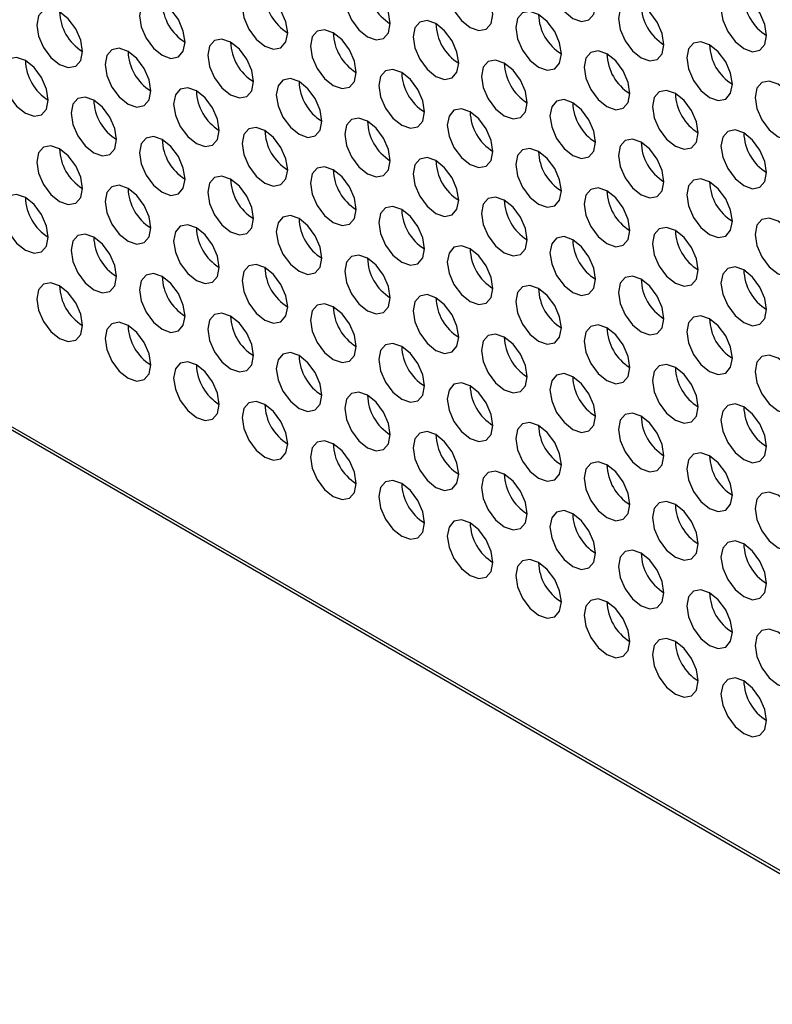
# Model space of a CAD drawing. Header units: millimetres. Extents: x 3619 to 4737, y 1503 to 2366.
# Tile 142 of 256: x 4429 to 4437, y 2119 to 2129. Entities that reach past the tile are written whole.
import ezdxf

# ---------------------------------------------------------------- set-up
doc = ezdxf.new("R2010")
doc.units = ezdxf.units.MM

msp = doc.modelspace()

# ---------------------------------------------------------------- linework, layer by layer
at = {"color": 7, "linetype": 'Continuous', "lineweight": 30}
for p, q in [((4411.1158, 2135.165), (4447.6737, 2114.0605)), ((4411.191, 2135.154), (4447.6737, 2114.093))]:
    msp.add_line(p, q, dxfattribs=at)
at = {"color": 7, "linetype": 'Continuous', "lineweight": 30, "flags": 128}
for points in [[(4435.2326, 2129.1139), (4435.2147, 2129.2284), (4435.1636, 2129.3462), (4435.0871, 2129.4494), (4434.9969, 2129.5221), (4434.9067, 2129.5535), (4434.8303, 2129.5386), (4434.7792, 2129.4798), (4434.7612, 2129.386), (4434.7792, 2129.2715), (4434.8303, 2129.1537), (4434.9067, 2129.0506), (4434.9969, 2128.9778), (4435.0871, 2128.9464), (4435.1636, 2128.9613), (4435.2147, 2129.0201), (4435.2326, 2129.1139)], [(4434.172, 2129.0185), (4434.154, 2129.1331), (4434.1029, 2129.2508), (4434.0265, 2129.354), (4433.9363, 2129.4268), (4433.8461, 2129.4581), (4433.7696, 2129.4433), (4433.7185, 2129.3845), (4433.7006, 2129.2907), (4433.7185, 2129.1762), (4433.7696, 2129.0584), (4433.8461, 2128.9552), (4433.9363, 2128.8824), (4434.0265, 2128.8511), (4434.1029, 2128.8659), (4434.154, 2128.9247), (4434.172, 2129.0185)], [(4433.1113, 2128.9232), (4433.0934, 2129.0377), (4433.0423, 2129.1555), (4432.9658, 2129.2586), (4432.8756, 2129.3314), (4432.7854, 2129.3628), (4432.709, 2129.3479), (4432.6579, 2129.2891), (4432.6399, 2129.1953), (4432.6579, 2129.0808), (4432.709, 2128.963), (4432.7854, 2128.8598), (4432.8756, 2128.7871), (4432.9658, 2128.7557), (4433.0423, 2128.7706), (4433.0934, 2128.8294), (4433.1113, 2128.9232)], [(4432.0507, 2128.8278), (4432.0327, 2128.9423), (4431.9816, 2129.0601), (4431.9052, 2129.1633), (4431.815, 2129.2361), (4431.7248, 2129.2674), (4431.6483, 2129.2525), (4431.5972, 2129.1937), (4431.5793, 2129.0999), (4431.5972, 2128.9854), (4431.6483, 2128.8676), (4431.7248, 2128.7645), (4431.815, 2128.6917), (4431.9052, 2128.6603), (4431.9816, 2128.6752), (4432.0327, 2128.734), (4432.0507, 2128.8278)], [(4437.0004, 2128.8011), (4436.9825, 2128.9156), (4436.9314, 2129.0334), (4436.8549, 2129.1365), (4436.7647, 2129.2093), (4436.6745, 2129.2407), (4436.598, 2129.2258), (4436.5469, 2129.167), (4436.529, 2129.0732), (4436.5469, 2128.9587), (4436.598, 2128.8409), (4436.6745, 2128.7377), (4436.7647, 2128.6649), (4436.8549, 2128.6336), (4436.9314, 2128.6484), (4436.9825, 2128.7073), (4437.0004, 2128.8011)], [(4430.99, 2128.7324), (4430.9721, 2128.847), (4430.921, 2128.9648), (4430.8445, 2129.0679), (4430.7543, 2129.1407), (4430.6641, 2129.172), (4430.5876, 2129.1572), (4430.5365, 2129.0984), (4430.5186, 2129.0046), (4430.5365, 2128.8901), (4430.5876, 2128.7723), (4430.6641, 2128.6691), (4430.7543, 2128.5963), (4430.8445, 2128.565), (4430.921, 2128.5798), (4430.9721, 2128.6386), (4430.99, 2128.7324)], [(4435.9398, 2128.7057), (4435.9218, 2128.8202), (4435.8707, 2128.938), (4435.7942, 2129.0412), (4435.704, 2129.1139), (4435.6138, 2129.1453), (4435.5374, 2129.1304), (4435.4863, 2129.0716), (4435.4683, 2128.9778), (4435.4863, 2128.8633), (4435.5374, 2128.7455), (4435.6138, 2128.6424), (4435.704, 2128.5696), (4435.7942, 2128.5382), (4435.8707, 2128.5531), (4435.9218, 2128.6119), (4435.9398, 2128.7057)], [(4429.9293, 2128.6371), (4429.9114, 2128.7516), (4429.8603, 2128.8694), (4429.7838, 2128.9725), (4429.6936, 2129.0453), (4429.6034, 2129.0767), (4429.527, 2129.0618), (4429.4759, 2129.003), (4429.4579, 2128.9092), (4429.4759, 2128.7947), (4429.527, 2128.6769), (4429.6034, 2128.5738), (4429.6936, 2128.501), (4429.7838, 2128.4696), (4429.8603, 2128.4845), (4429.9114, 2128.5433), (4429.9293, 2128.6371)], [(4434.8791, 2128.6103), (4434.8611, 2128.7248), (4434.8101, 2128.8426), (4434.7336, 2128.9458), (4434.6434, 2129.0186), (4434.5532, 2129.0499), (4434.4767, 2129.0351), (4434.4256, 2128.9763), (4434.4077, 2128.8825), (4434.4256, 2128.7679), (4434.4767, 2128.6501), (4434.5532, 2128.547), (4434.6434, 2128.4742), (4434.7336, 2128.4429), (4434.8101, 2128.4577), (4434.8611, 2128.5165), (4434.8791, 2128.6103)], [(4433.8184, 2128.515), (4433.8005, 2128.6295), (4433.7494, 2128.7473), (4433.6729, 2128.8504), (4433.5827, 2128.9232), (4433.4925, 2128.9546), (4433.4161, 2128.9397), (4433.365, 2128.8809), (4433.347, 2128.7871), (4433.365, 2128.6726), (4433.4161, 2128.5548), (4433.4925, 2128.4516), (4433.5827, 2128.3789), (4433.6729, 2128.3475), (4433.7494, 2128.3624), (4433.8005, 2128.4212), (4433.8184, 2128.515)], [(4432.7578, 2128.4196), (4432.7398, 2128.5341), (4432.6887, 2128.6519), (4432.6123, 2128.7551), (4432.5221, 2128.8279), (4432.4319, 2128.8592), (4432.3554, 2128.8443), (4432.3043, 2128.7855), (4432.2864, 2128.6917), (4432.3043, 2128.5772), (4432.3554, 2128.4594), (4432.4319, 2128.3563), (4432.5221, 2128.2835), (4432.6123, 2128.2521), (4432.6887, 2128.267), (4432.7398, 2128.3258), (4432.7578, 2128.4196)], [(4431.6971, 2128.3242), (4431.6792, 2128.4388), (4431.6281, 2128.5566), (4431.5516, 2128.6597), (4431.4614, 2128.7325), (4431.3712, 2128.7638), (4431.2947, 2128.749), (4431.2436, 2128.6902), (4431.2257, 2128.5964), (4431.2436, 2128.4819), (4431.2947, 2128.3641), (4431.3712, 2128.2609), (4431.4614, 2128.1881), (4431.5516, 2128.1568), (4431.6281, 2128.1716), (4431.6792, 2128.2304), (4431.6971, 2128.3242)], [(4436.6469, 2128.2975), (4436.6289, 2128.412), (4436.5778, 2128.5298), (4436.5013, 2128.6329), (4436.4112, 2128.7057), (4436.321, 2128.7371), (4436.2445, 2128.7222), (4436.1934, 2128.6634), (4436.1754, 2128.5696), (4436.1934, 2128.4551), (4436.2445, 2128.3373), (4436.321, 2128.2342), (4436.4112, 2128.1614), (4436.5013, 2128.13), (4436.5778, 2128.1449), (4436.6289, 2128.2037), (4436.6469, 2128.2975)], [(4430.6364, 2128.2289), (4430.6185, 2128.3434), (4430.5674, 2128.4612), (4430.4909, 2128.5643), (4430.4007, 2128.6371), (4430.3105, 2128.6685), (4430.2341, 2128.6536), (4430.183, 2128.5948), (4430.165, 2128.501), (4430.183, 2128.3865), (4430.2341, 2128.2687), (4430.3105, 2128.1656), (4430.4007, 2128.0928), (4430.4909, 2128.0614), (4430.5674, 2128.0763), (4430.6185, 2128.1351), (4430.6364, 2128.2289)], [(4435.5862, 2128.2021), (4435.5683, 2128.3166), (4435.5172, 2128.4344), (4435.4407, 2128.5376), (4435.3505, 2128.6104), (4435.2603, 2128.6417), (4435.1838, 2128.6269), (4435.1327, 2128.5681), (4435.1148, 2128.4743), (4435.1327, 2128.3597), (4435.1838, 2128.2419), (4435.2603, 2128.1388), (4435.3505, 2128.066), (4435.4407, 2128.0347), (4435.5172, 2128.0495), (4435.5683, 2128.1083), (4435.5862, 2128.2021)], [(4429.5758, 2128.1335), (4429.5578, 2128.248), (4429.5068, 2128.3658), (4429.4303, 2128.469), (4429.3401, 2128.5418), (4429.2499, 2128.5731), (4429.1734, 2128.5583), (4429.1223, 2128.4995), (4429.1044, 2128.4057), (4429.1223, 2128.2911), (4429.1734, 2128.1733), (4429.2499, 2128.0702), (4429.3401, 2127.9974), (4429.4303, 2127.966), (4429.5068, 2127.9809), (4429.5578, 2128.0397), (4429.5758, 2128.1335)], [(4434.5255, 2128.1068), (4434.5076, 2128.2213), (4434.4565, 2128.3391), (4434.38, 2128.4422), (4434.2898, 2128.515), (4434.1996, 2128.5464), (4434.1232, 2128.5315), (4434.0721, 2128.4727), (4434.0541, 2128.3789), (4434.0721, 2128.2644), (4434.1232, 2128.1466), (4434.1996, 2128.0434), (4434.2898, 2127.9706), (4434.38, 2127.9393), (4434.4565, 2127.9542), (4434.5076, 2128.013), (4434.5255, 2128.1068)], [(4433.4649, 2128.0114), (4433.4469, 2128.1259), (4433.3958, 2128.2437), (4433.3194, 2128.3469), (4433.2292, 2128.4196), (4433.139, 2128.451), (4433.0625, 2128.4361), (4433.0114, 2128.3773), (4432.9935, 2128.2835), (4433.0114, 2128.169), (4433.0625, 2128.0512), (4433.139, 2127.9481), (4433.2292, 2127.8753), (4433.3194, 2127.8439), (4433.3958, 2127.8588), (4433.4469, 2127.9176), (4433.4649, 2128.0114)], [(4432.4042, 2127.916), (4432.3863, 2128.0306), (4432.3352, 2128.1484), (4432.2587, 2128.2515), (4432.1685, 2128.3243), (4432.0783, 2128.3556), (4432.0018, 2128.3408), (4431.9508, 2128.282), (4431.9328, 2128.1882), (4431.9508, 2128.0737), (4432.0018, 2127.9559), (4432.0783, 2127.8527), (4432.1685, 2127.7799), (4432.2587, 2127.7486), (4432.3352, 2127.7634), (4432.3863, 2127.8222), (4432.4042, 2127.916)], [(4437.354, 2127.8893), (4437.336, 2128.0038), (4437.2849, 2128.1216), (4437.2085, 2128.2247), (4437.1183, 2128.2975), (4437.0281, 2128.3289), (4436.9516, 2128.314), (4436.9005, 2128.2552), (4436.8826, 2128.1614), (4436.9005, 2128.0469), (4436.9516, 2127.9291), (4437.0281, 2127.826), (4437.1183, 2127.7532), (4437.2085, 2127.7218), (4437.2849, 2127.7367), (4437.336, 2127.7955), (4437.354, 2127.8893)], [(4431.3436, 2127.8207), (4431.3256, 2127.9352), (4431.2745, 2128.053), (4431.1981, 2128.1561), (4431.1079, 2128.2289), (4431.0177, 2128.2603), (4430.9412, 2128.2454), (4430.8901, 2128.1866), (4430.8721, 2128.0928), (4430.8901, 2127.9783), (4430.9412, 2127.8605), (4431.0177, 2127.7573), (4431.1079, 2127.6846), (4431.1981, 2127.6532), (4431.2745, 2127.6681), (4431.3256, 2127.7269), (4431.3436, 2127.8207)], [(4436.2933, 2127.7939), (4436.2754, 2127.9084), (4436.2243, 2128.0262), (4436.1478, 2128.1294), (4436.0576, 2128.2022), (4435.9674, 2128.2335), (4435.8909, 2128.2187), (4435.8398, 2128.1599), (4435.8219, 2128.0661), (4435.8398, 2127.9515), (4435.8909, 2127.8337), (4435.9674, 2127.7306), (4436.0576, 2127.6578), (4436.1478, 2127.6265), (4436.2243, 2127.6413), (4436.2754, 2127.7001), (4436.2933, 2127.7939)], [(4430.2829, 2127.7253), (4430.265, 2127.8398), (4430.2139, 2127.9576), (4430.1374, 2128.0608), (4430.0472, 2128.1336), (4429.957, 2128.1649), (4429.8805, 2128.1501), (4429.8294, 2128.0912), (4429.8115, 2127.9974), (4429.8294, 2127.8829), (4429.8805, 2127.7651), (4429.957, 2127.662), (4430.0472, 2127.5892), (4430.1374, 2127.5578), (4430.2139, 2127.5727), (4430.265, 2127.6315), (4430.2829, 2127.7253)], [(4435.2326, 2127.6986), (4435.2147, 2127.8131), (4435.1636, 2127.9309), (4435.0871, 2128.034), (4434.9969, 2128.1068), (4434.9067, 2128.1382), (4434.8303, 2128.1233), (4434.7792, 2128.0645), (4434.7612, 2127.9707), (4434.7792, 2127.8562), (4434.8303, 2127.7384), (4434.9067, 2127.6352), (4434.9969, 2127.5624), (4435.0871, 2127.5311), (4435.1636, 2127.5459), (4435.2147, 2127.6048), (4435.2326, 2127.6986)], [(4434.172, 2127.6032), (4434.154, 2127.7177), (4434.1029, 2127.8355), (4434.0265, 2127.9387), (4433.9363, 2128.0114), (4433.8461, 2128.0428), (4433.7696, 2128.0279), (4433.7185, 2127.9691), (4433.7006, 2127.8753), (4433.7185, 2127.7608), (4433.7696, 2127.643), (4433.8461, 2127.5399), (4433.9363, 2127.4671), (4434.0265, 2127.4357), (4434.1029, 2127.4506), (4434.154, 2127.5094), (4434.172, 2127.6032)], [(4433.1113, 2127.5078), (4433.0934, 2127.6223), (4433.0423, 2127.7401), (4432.9658, 2127.8433), (4432.8756, 2127.9161), (4432.7854, 2127.9474), (4432.709, 2127.9326), (4432.6579, 2127.8738), (4432.6399, 2127.78), (4432.6579, 2127.6655), (4432.709, 2127.5477), (4432.7854, 2127.4445), (4432.8756, 2127.3717), (4432.9658, 2127.3404), (4433.0423, 2127.3552), (4433.0934, 2127.414), (4433.1113, 2127.5078)], [(4432.0507, 2127.4125), (4432.0327, 2127.527), (4431.9816, 2127.6448), (4431.9052, 2127.7479), (4431.815, 2127.8207), (4431.7248, 2127.8521), (4431.6483, 2127.8372), (4431.5972, 2127.7784), (4431.5793, 2127.6846), (4431.5972, 2127.5701), (4431.6483, 2127.4523), (4431.7248, 2127.3491), (4431.815, 2127.2764), (4431.9052, 2127.245), (4431.9816, 2127.2599), (4432.0327, 2127.3187), (4432.0507, 2127.4125)], [(4437.0004, 2127.3857), (4436.9825, 2127.5002), (4436.9314, 2127.618), (4436.8549, 2127.7212), (4436.7647, 2127.794), (4436.6745, 2127.8253), (4436.598, 2127.8105), (4436.5469, 2127.7517), (4436.529, 2127.6579), (4436.5469, 2127.5433), (4436.598, 2127.4255), (4436.6745, 2127.3224), (4436.7647, 2127.2496), (4436.8549, 2127.2183), (4436.9314, 2127.2331), (4436.9825, 2127.2919), (4437.0004, 2127.3857)], [(4430.99, 2127.3171), (4430.9721, 2127.4316), (4430.921, 2127.5494), (4430.8445, 2127.6526), (4430.7543, 2127.7254), (4430.6641, 2127.7567), (4430.5876, 2127.7418), (4430.5365, 2127.683), (4430.5186, 2127.5892), (4430.5365, 2127.4747), (4430.5876, 2127.3569), (4430.6641, 2127.2538), (4430.7543, 2127.181), (4430.8445, 2127.1496), (4430.921, 2127.1645), (4430.9721, 2127.2233), (4430.99, 2127.3171)], [(4435.9398, 2127.2904), (4435.9218, 2127.4049), (4435.8707, 2127.5227), (4435.7942, 2127.6258), (4435.704, 2127.6986), (4435.6138, 2127.73), (4435.5374, 2127.7151), (4435.4863, 2127.6563), (4435.4683, 2127.5625), (4435.4863, 2127.448), (4435.5374, 2127.3302), (4435.6138, 2127.227), (4435.704, 2127.1542), (4435.7942, 2127.1229), (4435.8707, 2127.1377), (4435.9218, 2127.1966), (4435.9398, 2127.2904)], [(4429.9293, 2127.2217), (4429.9114, 2127.3363), (4429.8603, 2127.4541), (4429.7838, 2127.5572), (4429.6936, 2127.63), (4429.6034, 2127.6613), (4429.527, 2127.6465), (4429.4759, 2127.5877), (4429.4579, 2127.4939), (4429.4759, 2127.3794), (4429.527, 2127.2616), (4429.6034, 2127.1584), (4429.6936, 2127.0856), (4429.7838, 2127.0543), (4429.8603, 2127.0691), (4429.9114, 2127.1279), (4429.9293, 2127.2217)], [(4434.8791, 2127.195), (4434.8611, 2127.3095), (4434.8101, 2127.4273), (4434.7336, 2127.5305), (4434.6434, 2127.6032), (4434.5532, 2127.6346), (4434.4767, 2127.6197), (4434.4256, 2127.5609), (4434.4077, 2127.4671), (4434.4256, 2127.3526), (4434.4767, 2127.2348), (4434.5532, 2127.1317), (4434.6434, 2127.0589), (4434.7336, 2127.0275), (4434.8101, 2127.0424), (4434.8611, 2127.1012), (4434.8791, 2127.195)], [(4433.8184, 2127.0996), (4433.8005, 2127.2141), (4433.7494, 2127.3319), (4433.6729, 2127.4351), (4433.5827, 2127.5079), (4433.4925, 2127.5392), (4433.4161, 2127.5244), (4433.365, 2127.4656), (4433.347, 2127.3718), (4433.365, 2127.2572), (4433.4161, 2127.1394), (4433.4925, 2127.0363), (4433.5827, 2126.9635), (4433.6729, 2126.9322), (4433.7494, 2126.947), (4433.8005, 2127.0058), (4433.8184, 2127.0996)], [(4432.7578, 2127.0043), (4432.7398, 2127.1188), (4432.6887, 2127.2366), (4432.6123, 2127.3397), (4432.5221, 2127.4125), (4432.4319, 2127.4439), (4432.3554, 2127.429), (4432.3043, 2127.3702), (4432.2864, 2127.2764), (4432.3043, 2127.1619), (4432.3554, 2127.0441), (4432.4319, 2126.9409), (4432.5221, 2126.8682), (4432.6123, 2126.8368), (4432.6887, 2126.8517), (4432.7398, 2126.9105), (4432.7578, 2127.0043)], [(4431.6971, 2126.9089), (4431.6792, 2127.0234), (4431.6281, 2127.1412), (4431.5516, 2127.2444), (4431.4614, 2127.3172), (4431.3712, 2127.3485), (4431.2947, 2127.3336), (4431.2436, 2127.2748), (4431.2257, 2127.181), (4431.2436, 2127.0665), (4431.2947, 2126.9487), (4431.3712, 2126.8456), (4431.4614, 2126.7728), (4431.5516, 2126.7414), (4431.6281, 2126.7563), (4431.6792, 2126.8151), (4431.6971, 2126.9089)], [(4436.6469, 2126.8821), (4436.6289, 2126.9967), (4436.5778, 2127.1145), (4436.5013, 2127.2176), (4436.4112, 2127.2904), (4436.321, 2127.3218), (4436.2445, 2127.3069), (4436.1934, 2127.2481), (4436.1754, 2127.1543), (4436.1934, 2127.0398), (4436.2445, 2126.922), (4436.321, 2126.8188), (4436.4112, 2126.746), (4436.5013, 2126.7147), (4436.5778, 2126.7295), (4436.6289, 2126.7883), (4436.6469, 2126.8821)], [(4430.6364, 2126.8135), (4430.6185, 2126.9281), (4430.5674, 2127.0459), (4430.4909, 2127.149), (4430.4007, 2127.2218), (4430.3105, 2127.2531), (4430.2341, 2127.2383), (4430.183, 2127.1795), (4430.165, 2127.0857), (4430.183, 2126.9712), (4430.2341, 2126.8534), (4430.3105, 2126.7502), (4430.4007, 2126.6774), (4430.4909, 2126.6461), (4430.5674, 2126.6609), (4430.6185, 2126.7197), (4430.6364, 2126.8135)], [(4435.5862, 2126.7868), (4435.5683, 2126.9013), (4435.5172, 2127.0191), (4435.4407, 2127.1222), (4435.3505, 2127.195), (4435.2603, 2127.2264), (4435.1838, 2127.2115), (4435.1327, 2127.1527), (4435.1148, 2127.0589), (4435.1327, 2126.9444), (4435.1838, 2126.8266), (4435.2603, 2126.7235), (4435.3505, 2126.6507), (4435.4407, 2126.6193), (4435.5172, 2126.6342), (4435.5683, 2126.693), (4435.5862, 2126.7868)], [(4429.5758, 2126.7182), (4429.5578, 2126.8327), (4429.5068, 2126.9505), (4429.4303, 2127.0536), (4429.3401, 2127.1264), (4429.2499, 2127.1578), (4429.1734, 2127.1429), (4429.1223, 2127.0841), (4429.1044, 2126.9903), (4429.1223, 2126.8758), (4429.1734, 2126.758), (4429.2499, 2126.6549), (4429.3401, 2126.5821), (4429.4303, 2126.5507), (4429.5068, 2126.5656), (4429.5578, 2126.6244), (4429.5758, 2126.7182)], [(4434.5255, 2126.6914), (4434.5076, 2126.8059), (4434.4565, 2126.9237), (4434.38, 2127.0269), (4434.2898, 2127.0997), (4434.1996, 2127.131), (4434.1232, 2127.1162), (4434.0721, 2127.0574), (4434.0541, 2126.9636), (4434.0721, 2126.849), (4434.1232, 2126.7312), (4434.1996, 2126.6281), (4434.2898, 2126.5553), (4434.38, 2126.524), (4434.4565, 2126.5388), (4434.5076, 2126.5976), (4434.5255, 2126.6914)], [(4433.4649, 2126.5961), (4433.4469, 2126.7106), (4433.3958, 2126.8284), (4433.3194, 2126.9315), (4433.2292, 2127.0043), (4433.139, 2127.0357), (4433.0625, 2127.0208), (4433.0114, 2126.962), (4432.9935, 2126.8682), (4433.0114, 2126.7537), (4433.0625, 2126.6359), (4433.139, 2126.5327), (4433.2292, 2126.4599), (4433.3194, 2126.4286), (4433.3958, 2126.4435), (4433.4469, 2126.5023), (4433.4649, 2126.5961)], [(4432.4042, 2126.5007), (4432.3863, 2126.6152), (4432.3352, 2126.733), (4432.2587, 2126.8362), (4432.1685, 2126.9089), (4432.0783, 2126.9403), (4432.0018, 2126.9254), (4431.9508, 2126.8666), (4431.9328, 2126.7728), (4431.9508, 2126.6583), (4432.0018, 2126.5405), (4432.0783, 2126.4374), (4432.1685, 2126.3646), (4432.2587, 2126.3332), (4432.3352, 2126.3481), (4432.3863, 2126.4069), (4432.4042, 2126.5007)], [(4437.354, 2126.4739), (4437.336, 2126.5885), (4437.2849, 2126.7063), (4437.2085, 2126.8094), (4437.1183, 2126.8822), (4437.0281, 2126.9135), (4436.9516, 2126.8987), (4436.9005, 2126.8399), (4436.8826, 2126.7461), (4436.9005, 2126.6316), (4436.9516, 2126.5138), (4437.0281, 2126.4106), (4437.1183, 2126.3378), (4437.2085, 2126.3065), (4437.2849, 2126.3213), (4437.336, 2126.3801), (4437.354, 2126.4739)], [(4431.3436, 2126.4053), (4431.3256, 2126.5199), (4431.2745, 2126.6377), (4431.1981, 2126.7408), (4431.1079, 2126.8136), (4431.0177, 2126.8449), (4430.9412, 2126.8301), (4430.8901, 2126.7713), (4430.8721, 2126.6775), (4430.8901, 2126.563), (4430.9412, 2126.4452), (4431.0177, 2126.342), (4431.1079, 2126.2692), (4431.1981, 2126.2379), (4431.2745, 2126.2527), (4431.3256, 2126.3115), (4431.3436, 2126.4053)], [(4436.2933, 2126.3786), (4436.2754, 2126.4931), (4436.2243, 2126.6109), (4436.1478, 2126.714), (4436.0576, 2126.7868), (4435.9674, 2126.8182), (4435.8909, 2126.8033), (4435.8398, 2126.7445), (4435.8219, 2126.6507), (4435.8398, 2126.5362), (4435.8909, 2126.4184), (4435.9674, 2126.3153), (4436.0576, 2126.2425), (4436.1478, 2126.2111), (4436.2243, 2126.226), (4436.2754, 2126.2848), (4436.2933, 2126.3786)], [(4430.2829, 2126.31), (4430.265, 2126.4245), (4430.2139, 2126.5423), (4430.1374, 2126.6454), (4430.0472, 2126.7182), (4429.957, 2126.7496), (4429.8805, 2126.7347), (4429.8294, 2126.6759), (4429.8115, 2126.5821), (4429.8294, 2126.4676), (4429.8805, 2126.3498), (4429.957, 2126.2466), (4430.0472, 2126.1739), (4430.1374, 2126.1425), (4430.2139, 2126.1574), (4430.265, 2126.2162), (4430.2829, 2126.31)], [(4435.2326, 2126.2832), (4435.2147, 2126.3977), (4435.1636, 2126.5155), (4435.0871, 2126.6187), (4434.9969, 2126.6915), (4434.9067, 2126.7228), (4434.8303, 2126.708), (4434.7792, 2126.6492), (4434.7612, 2126.5554), (4434.7792, 2126.4408), (4434.8303, 2126.323), (4434.9067, 2126.2199), (4434.9969, 2126.1471), (4435.0871, 2126.1158), (4435.1636, 2126.1306), (4435.2147, 2126.1894), (4435.2326, 2126.2832)], [(4434.172, 2126.1879), (4434.154, 2126.3024), (4434.1029, 2126.4202), (4434.0265, 2126.5233), (4433.9363, 2126.5961), (4433.8461, 2126.6275), (4433.7696, 2126.6126), (4433.7185, 2126.5538), (4433.7006, 2126.46), (4433.7185, 2126.3455), (4433.7696, 2126.2277), (4433.8461, 2126.1245), (4433.9363, 2126.0517), (4434.0265, 2126.0204), (4434.1029, 2126.0352), (4434.154, 2126.0941), (4434.172, 2126.1879)], [(4433.1113, 2126.0925), (4433.0934, 2126.207), (4433.0423, 2126.3248), (4432.9658, 2126.428), (4432.8756, 2126.5007), (4432.7854, 2126.5321), (4432.709, 2126.5172), (4432.6579, 2126.4584), (4432.6399, 2126.3646), (4432.6579, 2126.2501), (4432.709, 2126.1323), (4432.7854, 2126.0292), (4432.8756, 2125.9564), (4432.9658, 2125.925), (4433.0423, 2125.9399), (4433.0934, 2125.9987), (4433.1113, 2126.0925)], [(4432.0507, 2125.9971), (4432.0327, 2126.1116), (4431.9816, 2126.2294), (4431.9052, 2126.3326), (4431.815, 2126.4054), (4431.7248, 2126.4367), (4431.6483, 2126.4219), (4431.5972, 2126.3631), (4431.5793, 2126.2693), (4431.5972, 2126.1547), (4431.6483, 2126.037), (4431.7248, 2125.9338), (4431.815, 2125.861), (4431.9052, 2125.8297), (4431.9816, 2125.8445), (4432.0327, 2125.9033), (4432.0507, 2125.9971)], [(4437.0004, 2125.9704), (4436.9825, 2126.0849), (4436.9314, 2126.2027), (4436.8549, 2126.3058), (4436.7647, 2126.3786), (4436.6745, 2126.41), (4436.598, 2126.3951), (4436.5469, 2126.3363), (4436.529, 2126.2425), (4436.5469, 2126.128), (4436.598, 2126.0102), (4436.6745, 2125.9071), (4436.7647, 2125.8343), (4436.8549, 2125.8029), (4436.9314, 2125.8178), (4436.9825, 2125.8766), (4437.0004, 2125.9704)], [(4429.9293, 2125.8064), (4429.9114, 2125.9209), (4429.8603, 2126.0387), (4429.7838, 2126.1419), (4429.6936, 2126.2147), (4429.6034, 2126.246), (4429.527, 2126.2311), (4429.4759, 2126.1723), (4429.4579, 2126.0785), (4429.4759, 2125.964), (4429.527, 2125.8462), (4429.6034, 2125.7431), (4429.6936, 2125.6703), (4429.7838, 2125.6389), (4429.8603, 2125.6538), (4429.9114, 2125.7126), (4429.9293, 2125.8064)], [(4430.99, 2125.9018), (4430.9721, 2126.0163), (4430.921, 2126.1341), (4430.8445, 2126.2372), (4430.7543, 2126.31), (4430.6641, 2126.3414), (4430.5876, 2126.3265), (4430.5365, 2126.2677), (4430.5186, 2126.1739), (4430.5365, 2126.0594), (4430.5876, 2125.9416), (4430.6641, 2125.8384), (4430.7543, 2125.7657), (4430.8445, 2125.7343), (4430.921, 2125.7492), (4430.9721, 2125.808), (4430.99, 2125.9018)], [(4435.9398, 2125.875), (4435.9218, 2125.9895), (4435.8707, 2126.1073), (4435.7942, 2126.2105), (4435.704, 2126.2833), (4435.6138, 2126.3146), (4435.5374, 2126.2998), (4435.4863, 2126.241), (4435.4683, 2126.1472), (4435.4863, 2126.0326), (4435.5374, 2125.9148), (4435.6138, 2125.8117), (4435.704, 2125.7389), (4435.7942, 2125.7075), (4435.8707, 2125.7224), (4435.9218, 2125.7812), (4435.9398, 2125.875)], [(4434.8791, 2125.7797), (4434.8611, 2125.8942), (4434.8101, 2126.012), (4434.7336, 2126.1151), (4434.6434, 2126.1879), (4434.5532, 2126.2193), (4434.4767, 2126.2044), (4434.4256, 2126.1456), (4434.4077, 2126.0518), (4434.4256, 2125.9373), (4434.4767, 2125.8195), (4434.5532, 2125.7163), (4434.6434, 2125.6435), (4434.7336, 2125.6122), (4434.8101, 2125.627), (4434.8611, 2125.6859), (4434.8791, 2125.7797)], [(4433.8184, 2125.6843), (4433.8005, 2125.7988), (4433.7494, 2125.9166), (4433.6729, 2126.0197), (4433.5827, 2126.0925), (4433.4925, 2126.1239), (4433.4161, 2126.109), (4433.365, 2126.0502), (4433.347, 2125.9564), (4433.365, 2125.8419), (4433.4161, 2125.7241), (4433.4925, 2125.621), (4433.5827, 2125.5482), (4433.6729, 2125.5168), (4433.7494, 2125.5317), (4433.8005, 2125.5905), (4433.8184, 2125.6843)], [(4432.7578, 2125.5889), (4432.7398, 2125.7034), (4432.6887, 2125.8212), (4432.6123, 2125.9244), (4432.5221, 2125.9972), (4432.4319, 2126.0285), (4432.3554, 2126.0137), (4432.3043, 2125.9549), (4432.2864, 2125.8611), (4432.3043, 2125.7465), (4432.3554, 2125.6288), (4432.4319, 2125.5256), (4432.5221, 2125.4528), (4432.6123, 2125.4215), (4432.6887, 2125.4363), (4432.7398, 2125.4951), (4432.7578, 2125.5889)], [(4431.6971, 2125.4936), (4431.6792, 2125.6081), (4431.6281, 2125.7259), (4431.5516, 2125.829), (4431.4614, 2125.9018), (4431.3712, 2125.9332), (4431.2947, 2125.9183), (4431.2436, 2125.8595), (4431.2257, 2125.7657), (4431.2436, 2125.6512), (4431.2947, 2125.5334), (4431.3712, 2125.4302), (4431.4614, 2125.3575), (4431.5516, 2125.3261), (4431.6281, 2125.341), (4431.6792, 2125.3998), (4431.6971, 2125.4936)], [(4436.6469, 2125.4668), (4436.6289, 2125.5813), (4436.5778, 2125.6991), (4436.5013, 2125.8023), (4436.4112, 2125.8751), (4436.321, 2125.9064), (4436.2445, 2125.8916), (4436.1934, 2125.8327), (4436.1754, 2125.7389), (4436.1934, 2125.6244), (4436.2445, 2125.5066), (4436.321, 2125.4035), (4436.4112, 2125.3307), (4436.5013, 2125.2993), (4436.5778, 2125.3142), (4436.6289, 2125.373), (4436.6469, 2125.4668)], [(4430.6364, 2125.3982), (4430.6185, 2125.5127), (4430.5674, 2125.6305), (4430.4909, 2125.7337), (4430.4007, 2125.8065), (4430.3105, 2125.8378), (4430.2341, 2125.8229), (4430.183, 2125.7641), (4430.165, 2125.6703), (4430.183, 2125.5558), (4430.2341, 2125.438), (4430.3105, 2125.3349), (4430.4007, 2125.2621), (4430.4909, 2125.2307), (4430.5674, 2125.2456), (4430.6185, 2125.3044), (4430.6364, 2125.3982)], [(4435.5862, 2125.3714), (4435.5683, 2125.486), (4435.5172, 2125.6038), (4435.4407, 2125.7069), (4435.3505, 2125.7797), (4435.2603, 2125.811), (4435.1838, 2125.7962), (4435.1327, 2125.7374), (4435.1148, 2125.6436), (4435.1327, 2125.5291), (4435.1838, 2125.4113), (4435.2603, 2125.3081), (4435.3505, 2125.2353), (4435.4407, 2125.204), (4435.5172, 2125.2188), (4435.5683, 2125.2776), (4435.5862, 2125.3714)], [(4434.5255, 2125.2761), (4434.5076, 2125.3906), (4434.4565, 2125.5084), (4434.38, 2125.6115), (4434.2898, 2125.6843), (4434.1996, 2125.7157), (4434.1232, 2125.7008), (4434.0721, 2125.642), (4434.0541, 2125.5482), (4434.0721, 2125.4337), (4434.1232, 2125.3159), (4434.1996, 2125.2128), (4434.2898, 2125.14), (4434.38, 2125.1086), (4434.4565, 2125.1235), (4434.5076, 2125.1823), (4434.5255, 2125.2761)], [(4433.4649, 2125.1807), (4433.4469, 2125.2952), (4433.3958, 2125.413), (4433.3194, 2125.5162), (4433.2292, 2125.589), (4433.139, 2125.6203), (4433.0625, 2125.6055), (4433.0114, 2125.5467), (4432.9935, 2125.4529), (4433.0114, 2125.3383), (4433.0625, 2125.2205), (4433.139, 2125.1174), (4433.2292, 2125.0446), (4433.3194, 2125.0133), (4433.3958, 2125.0281), (4433.4469, 2125.0869), (4433.4649, 2125.1807)], [(4432.4042, 2125.0854), (4432.3863, 2125.1999), (4432.3352, 2125.3177), (4432.2587, 2125.4208), (4432.1685, 2125.4936), (4432.0783, 2125.525), (4432.0018, 2125.5101), (4431.9508, 2125.4513), (4431.9328, 2125.3575), (4431.9508, 2125.243), (4432.0018, 2125.1252), (4432.0783, 2125.022), (4432.1685, 2124.9492), (4432.2587, 2124.9179), (4432.3352, 2124.9328), (4432.3863, 2124.9916), (4432.4042, 2125.0854)], [(4437.354, 2125.0586), (4437.336, 2125.1731), (4437.2849, 2125.2909), (4437.2085, 2125.3941), (4437.1183, 2125.4669), (4437.0281, 2125.4982), (4436.9516, 2125.4834), (4436.9005, 2125.4245), (4436.8826, 2125.3307), (4436.9005, 2125.2162), (4436.9516, 2125.0984), (4437.0281, 2124.9953), (4437.1183, 2124.9225), (4437.2085, 2124.8911), (4437.2849, 2124.906), (4437.336, 2124.9648), (4437.354, 2125.0586)], [(4431.3436, 2124.99), (4431.3256, 2125.1045), (4431.2745, 2125.2223), (4431.1981, 2125.3255), (4431.1079, 2125.3982), (4431.0177, 2125.4296), (4430.9412, 2125.4147), (4430.8901, 2125.3559), (4430.8721, 2125.2621), (4430.8901, 2125.1476), (4430.9412, 2125.0298), (4431.0177, 2124.9267), (4431.1079, 2124.8539), (4431.1981, 2124.8225), (4431.2745, 2124.8374), (4431.3256, 2124.8962), (4431.3436, 2124.99)], [(4436.2933, 2124.9632), (4436.2754, 2125.0778), (4436.2243, 2125.1956), (4436.1478, 2125.2987), (4436.0576, 2125.3715), (4435.9674, 2125.4028), (4435.8909, 2125.388), (4435.8398, 2125.3292), (4435.8219, 2125.2354), (4435.8398, 2125.1209), (4435.8909, 2125.0031), (4435.9674, 2124.8999), (4436.0576, 2124.8271), (4436.1478, 2124.7958), (4436.2243, 2124.8106), (4436.2754, 2124.8694), (4436.2933, 2124.9632)], [(4435.2326, 2124.8679), (4435.2147, 2124.9824), (4435.1636, 2125.1002), (4435.0871, 2125.2033), (4434.9969, 2125.2761), (4434.9067, 2125.3075), (4434.8303, 2125.2926), (4434.7792, 2125.2338), (4434.7612, 2125.14), (4434.7792, 2125.0255), (4434.8303, 2124.9077), (4434.9067, 2124.8046), (4434.9969, 2124.7318), (4435.0871, 2124.7004), (4435.1636, 2124.7153), (4435.2147, 2124.7741), (4435.2326, 2124.8679)], [(4434.172, 2124.7725), (4434.154, 2124.887), (4434.1029, 2125.0048), (4434.0265, 2125.108), (4433.9363, 2125.1808), (4433.8461, 2125.2121), (4433.7696, 2125.1973), (4433.7185, 2125.1385), (4433.7006, 2125.0447), (4433.7185, 2124.9301), (4433.7696, 2124.8123), (4433.8461, 2124.7092), (4433.9363, 2124.6364), (4434.0265, 2124.6051), (4434.1029, 2124.6199), (4434.154, 2124.6787), (4434.172, 2124.7725)], [(4433.1113, 2124.6772), (4433.0934, 2124.7917), (4433.0423, 2124.9095), (4432.9658, 2125.0126), (4432.8756, 2125.0854), (4432.7854, 2125.1168), (4432.709, 2125.1019), (4432.6579, 2125.0431), (4432.6399, 2124.9493), (4432.6579, 2124.8348), (4432.709, 2124.717), (4432.7854, 2124.6138), (4432.8756, 2124.541), (4432.9658, 2124.5097), (4433.0423, 2124.5245), (4433.0934, 2124.5834), (4433.1113, 2124.6772)], [(4432.0507, 2124.5818), (4432.0327, 2124.6963), (4431.9816, 2124.8141), (4431.9052, 2124.9173), (4431.815, 2124.99), (4431.7248, 2125.0214), (4431.6483, 2125.0065), (4431.5972, 2124.9477), (4431.5793, 2124.8539), (4431.5972, 2124.7394), (4431.6483, 2124.6216), (4431.7248, 2124.5185), (4431.815, 2124.4457), (4431.9052, 2124.4143), (4431.9816, 2124.4292), (4432.0327, 2124.488), (4432.0507, 2124.5818)], [(4437.0004, 2124.555), (4436.9825, 2124.6696), (4436.9314, 2124.7874), (4436.8549, 2124.8905), (4436.7647, 2124.9633), (4436.6745, 2124.9946), (4436.598, 2124.9798), (4436.5469, 2124.921), (4436.529, 2124.8272), (4436.5469, 2124.7127), (4436.598, 2124.5949), (4436.6745, 2124.4917), (4436.7647, 2124.4189), (4436.8549, 2124.3876), (4436.9314, 2124.4024), (4436.9825, 2124.4612), (4437.0004, 2124.555)], [(4435.9398, 2124.4597), (4435.9218, 2124.5742), (4435.8707, 2124.692), (4435.7942, 2124.7951), (4435.704, 2124.8679), (4435.6138, 2124.8993), (4435.5374, 2124.8844), (4435.4863, 2124.8256), (4435.4683, 2124.7318), (4435.4863, 2124.6173), (4435.5374, 2124.4995), (4435.6138, 2124.3964), (4435.704, 2124.3236), (4435.7942, 2124.2922), (4435.8707, 2124.3071), (4435.9218, 2124.3659), (4435.9398, 2124.4597)], [(4434.8791, 2124.3643), (4434.8611, 2124.4788), (4434.8101, 2124.5966), (4434.7336, 2124.6998), (4434.6434, 2124.7726), (4434.5532, 2124.8039), (4434.4767, 2124.7891), (4434.4256, 2124.7303), (4434.4077, 2124.6365), (4434.4256, 2124.5219), (4434.4767, 2124.4041), (4434.5532, 2124.301), (4434.6434, 2124.2282), (4434.7336, 2124.1968), (4434.8101, 2124.2117), (4434.8611, 2124.2705), (4434.8791, 2124.3643)], [(4433.8184, 2124.269), (4433.8005, 2124.3835), (4433.7494, 2124.5013), (4433.6729, 2124.6044), (4433.5827, 2124.6772), (4433.4925, 2124.7086), (4433.4161, 2124.6937), (4433.365, 2124.6349), (4433.347, 2124.5411), (4433.365, 2124.4266), (4433.4161, 2124.3088), (4433.4925, 2124.2056), (4433.5827, 2124.1328), (4433.6729, 2124.1015), (4433.7494, 2124.1163), (4433.8005, 2124.1751), (4433.8184, 2124.269)], [(4432.7578, 2124.1736), (4432.7398, 2124.2881), (4432.6887, 2124.4059), (4432.6123, 2124.509), (4432.5221, 2124.5818), (4432.4319, 2124.6132), (4432.3554, 2124.5983), (4432.3043, 2124.5395), (4432.2864, 2124.4457), (4432.3043, 2124.3312), (4432.3554, 2124.2134), (4432.4319, 2124.1103), (4432.5221, 2124.0375), (4432.6123, 2124.0061), (4432.6887, 2124.021), (4432.7398, 2124.0798), (4432.7578, 2124.1736)], [(4436.6469, 2124.0515), (4436.6289, 2124.166), (4436.5778, 2124.2838), (4436.5013, 2124.3869), (4436.4112, 2124.4597), (4436.321, 2124.4911), (4436.2445, 2124.4762), (4436.1934, 2124.4174), (4436.1754, 2124.3236), (4436.1934, 2124.2091), (4436.2445, 2124.0913), (4436.321, 2123.9881), (4436.4112, 2123.9154), (4436.5013, 2123.884), (4436.5778, 2123.8989), (4436.6289, 2123.9577), (4436.6469, 2124.0515)], [(4435.5862, 2123.9561), (4435.5683, 2124.0706), (4435.5172, 2124.1884), (4435.4407, 2124.2916), (4435.3505, 2124.3644), (4435.2603, 2124.3957), (4435.1838, 2124.3809), (4435.1327, 2124.322), (4435.1148, 2124.2282), (4435.1327, 2124.1137), (4435.1838, 2123.9959), (4435.2603, 2123.8928), (4435.3505, 2123.82), (4435.4407, 2123.7886), (4435.5172, 2123.8035), (4435.5683, 2123.8623), (4435.5862, 2123.9561)], [(4434.5255, 2123.8608), (4434.5076, 2123.9753), (4434.4565, 2124.0931), (4434.38, 2124.1962), (4434.2898, 2124.269), (4434.1996, 2124.3003), (4434.1232, 2124.2855), (4434.0721, 2124.2267), (4434.0541, 2124.1329), (4434.0721, 2124.0184), (4434.1232, 2123.9006), (4434.1996, 2123.7974), (4434.2898, 2123.7246), (4434.38, 2123.6933), (4434.4565, 2123.7081), (4434.5076, 2123.7669), (4434.5255, 2123.8608)], [(4433.4649, 2123.7654), (4433.4469, 2123.8799), (4433.3958, 2123.9977), (4433.3194, 2124.1008), (4433.2292, 2124.1736), (4433.139, 2124.205), (4433.0625, 2124.1901), (4433.0114, 2124.1313), (4432.9935, 2124.0375), (4433.0114, 2123.923), (4433.0625, 2123.8052), (4433.139, 2123.7021), (4433.2292, 2123.6293), (4433.3194, 2123.5979), (4433.3958, 2123.6128), (4433.4469, 2123.6716), (4433.4649, 2123.7654)], [(4437.354, 2123.6433), (4437.336, 2123.7578), (4437.2849, 2123.8756), (4437.2085, 2123.9787), (4437.1183, 2124.0515), (4437.0281, 2124.0829), (4436.9516, 2124.068), (4436.9005, 2124.0092), (4436.8826, 2123.9154), (4436.9005, 2123.8009), (4436.9516, 2123.6831), (4437.0281, 2123.5799), (4437.1183, 2123.5072), (4437.2085, 2123.4758), (4437.2849, 2123.4907), (4437.336, 2123.5495), (4437.354, 2123.6433)], [(4436.2933, 2123.5479), (4436.2754, 2123.6624), (4436.2243, 2123.7802), (4436.1478, 2123.8834), (4436.0576, 2123.9562), (4435.9674, 2123.9875), (4435.8909, 2123.9727), (4435.8398, 2123.9138), (4435.8219, 2123.82), (4435.8398, 2123.7055), (4435.8909, 2123.5877), (4435.9674, 2123.4846), (4436.0576, 2123.4118), (4436.1478, 2123.3804), (4436.2243, 2123.3953), (4436.2754, 2123.4541), (4436.2933, 2123.5479)], [(4435.2326, 2123.4525), (4435.2147, 2123.5671), (4435.1636, 2123.6849), (4435.0871, 2123.788), (4434.9969, 2123.8608), (4434.9067, 2123.8921), (4434.8303, 2123.8773), (4434.7792, 2123.8185), (4434.7612, 2123.7247), (4434.7792, 2123.6102), (4434.8303, 2123.4924), (4434.9067, 2123.3892), (4434.9969, 2123.3164), (4435.0871, 2123.2851), (4435.1636, 2123.2999), (4435.2147, 2123.3587), (4435.2326, 2123.4525)], [(4434.172, 2123.3572), (4434.154, 2123.4717), (4434.1029, 2123.5895), (4434.0265, 2123.6926), (4433.9363, 2123.7654), (4433.8461, 2123.7968), (4433.7696, 2123.7819), (4433.7185, 2123.7231), (4433.7006, 2123.6293), (4433.7185, 2123.5148), (4433.7696, 2123.397), (4433.8461, 2123.2939), (4433.9363, 2123.2211), (4434.0265, 2123.1897), (4434.1029, 2123.2046), (4434.154, 2123.2634), (4434.172, 2123.3572)], [(4437.0004, 2123.1397), (4436.9825, 2123.2542), (4436.9314, 2123.372), (4436.8549, 2123.4752), (4436.7647, 2123.548), (4436.6745, 2123.5793), (4436.598, 2123.5644), (4436.5469, 2123.5056), (4436.529, 2123.4118), (4436.5469, 2123.2973), (4436.598, 2123.1795), (4436.6745, 2123.0764), (4436.7647, 2123.0036), (4436.8549, 2122.9722), (4436.9314, 2122.9871), (4436.9825, 2123.0459), (4437.0004, 2123.1397)], [(4435.9398, 2123.0443), (4435.9218, 2123.1589), (4435.8707, 2123.2767), (4435.7942, 2123.3798), (4435.704, 2123.4526), (4435.6138, 2123.4839), (4435.5374, 2123.4691), (4435.4863, 2123.4103), (4435.4683, 2123.3165), (4435.4863, 2123.202), (4435.5374, 2123.0842), (4435.6138, 2122.981), (4435.704, 2122.9082), (4435.7942, 2122.8769), (4435.8707, 2122.8917), (4435.9218, 2122.9505), (4435.9398, 2123.0443)], [(4434.8791, 2122.949), (4434.8611, 2123.0635), (4434.8101, 2123.1813), (4434.7336, 2123.2844), (4434.6434, 2123.3572), (4434.5532, 2123.3886), (4434.4767, 2123.3737), (4434.4256, 2123.3149), (4434.4077, 2123.2211), (4434.4256, 2123.1066), (4434.4767, 2122.9888), (4434.5532, 2122.8857), (4434.6434, 2122.8129), (4434.7336, 2122.7815), (4434.8101, 2122.7964), (4434.8611, 2122.8552), (4434.8791, 2122.949)], [(4436.6469, 2122.6361), (4436.6289, 2122.7507), (4436.5778, 2122.8685), (4436.5013, 2122.9716), (4436.4112, 2123.0444), (4436.321, 2123.0757), (4436.2445, 2123.0609), (4436.1934, 2123.0021), (4436.1754, 2122.9083), (4436.1934, 2122.7938), (4436.2445, 2122.676), (4436.321, 2122.5728), (4436.4112, 2122.5), (4436.5013, 2122.4687), (4436.5778, 2122.4835), (4436.6289, 2122.5423), (4436.6469, 2122.6361)], [(4435.5862, 2122.5408), (4435.5683, 2122.6553), (4435.5172, 2122.7731), (4435.4407, 2122.8762), (4435.3505, 2122.949), (4435.2603, 2122.9804), (4435.1838, 2122.9655), (4435.1327, 2122.9067), (4435.1148, 2122.8129), (4435.1327, 2122.6984), (4435.1838, 2122.5806), (4435.2603, 2122.4774), (4435.3505, 2122.4047), (4435.4407, 2122.3733), (4435.5172, 2122.3882), (4435.5683, 2122.447), (4435.5862, 2122.5408)], [(4437.354, 2122.2279), (4437.336, 2122.3424), (4437.2849, 2122.4602), (4437.2085, 2122.5634), (4437.1183, 2122.6362), (4437.0281, 2122.6675), (4436.9516, 2122.6527), (4436.9005, 2122.5939), (4436.8826, 2122.5001), (4436.9005, 2122.3855), (4436.9516, 2122.2678), (4437.0281, 2122.1646), (4437.1183, 2122.0918), (4437.2085, 2122.0605), (4437.2849, 2122.0753), (4437.336, 2122.1341), (4437.354, 2122.2279)], [(4436.2933, 2122.1326), (4436.2754, 2122.2471), (4436.2243, 2122.3649), (4436.1478, 2122.468), (4436.0576, 2122.5408), (4435.9674, 2122.5722), (4435.8909, 2122.5573), (4435.8398, 2122.4985), (4435.8219, 2122.4047), (4435.8398, 2122.2902), (4435.8909, 2122.1724), (4435.9674, 2122.0692), (4436.0576, 2121.9965), (4436.1478, 2121.9651), (4436.2243, 2121.98), (4436.2754, 2122.0388), (4436.2933, 2122.1326)], [(4437.0004, 2121.7244), (4436.9825, 2121.8389), (4436.9314, 2121.9567), (4436.8549, 2122.0598), (4436.7647, 2122.1326), (4436.6745, 2122.164), (4436.598, 2122.1491), (4436.5469, 2122.0903), (4436.529, 2121.9965), (4436.5469, 2121.882), (4436.598, 2121.7642), (4436.6745, 2121.661), (4436.7647, 2121.5883), (4436.8549, 2121.5569), (4436.9314, 2121.5718), (4436.9825, 2121.6306), (4437.0004, 2121.7244)]]:
    msp.add_lwpolyline(points, dxfattribs=at)
at = {"color": 7, "linetype": 'Continuous', "lineweight": 30}
for centre, start, end in [((4433.3711, 2129.3453), 181.60169, 238.3924), ((4432.3104, 2129.2499), 181.60169, 238.3924), ((4437.2602, 2129.2232), 181.60169, 238.3924), ((4431.2498, 2129.1545), 181.60105, 238.39303), ((4436.1995, 2129.1278), 181.60217, 238.39192), ((4430.1891, 2129.0592), 181.60153, 238.39255), ((4435.1389, 2129.0324), 181.60217, 238.39192), ((4434.0782, 2128.9371), 181.60217, 238.39192), ((4433.0176, 2128.8417), 181.60217, 238.39192), ((4431.9569, 2128.7463), 181.60153, 238.39255), ((4436.9066, 2128.7196), 181.60212, 238.39295), ((4430.8962, 2128.651), 181.60148, 238.39359), ((4435.846, 2128.6242), 181.60212, 238.39295), ((4429.8356, 2128.5556), 181.60124, 238.39383), ((4434.7853, 2128.5289), 181.60212, 238.39295), ((4433.7247, 2128.4335), 181.60212, 238.39295), ((4432.664, 2128.3382), 181.60275, 238.39232), ((4431.6033, 2128.2428), 181.60275, 238.39232), ((4436.5531, 2128.216), 181.60339, 238.39168), ((4430.5427, 2128.1474), 181.60251, 238.39256), ((4435.4924, 2128.1207), 181.60169, 238.3924), ((4434.4318, 2128.0253), 181.60169, 238.3924), ((4433.3711, 2127.9299), 181.60105, 238.39303), ((4432.3104, 2127.8346), 181.60105, 238.39303), ((4437.2602, 2127.8078), 181.60169, 238.3924), ((4431.2498, 2127.7392), 181.60081, 238.39327), ((4436.1995, 2127.7125), 181.60217, 238.39192), ((4430.1891, 2127.6438), 181.60129, 238.39279), ((4435.1389, 2127.6171), 181.60217, 238.39192), ((4434.0782, 2127.5217), 181.60153, 238.39255), ((4433.0175, 2127.4264), 181.60153, 238.39255), ((4431.9569, 2127.331), 181.60129, 238.39279), ((4436.9066, 2127.3043), 181.60212, 238.39295), ((4430.8962, 2127.2356), 181.60124, 238.39383), ((4435.846, 2127.2089), 181.60212, 238.39295), ((4429.8356, 2127.1403), 181.60124, 238.39383), ((4434.7853, 2127.1135), 181.60148, 238.39359), ((4433.7246, 2127.0182), 181.60148, 238.39359), ((4432.664, 2126.9228), 181.60251, 238.39256), ((4431.6033, 2126.8274), 181.60251, 238.39256), ((4436.5531, 2126.8007), 181.60339, 238.39168), ((4430.5427, 2126.7321), 181.60251, 238.39256), ((4435.4924, 2126.7053), 181.60105, 238.39303), ((4434.4318, 2126.61), 181.60105, 238.39303), ((4433.3711, 2126.5146), 181.60081, 238.39327), ((4432.3104, 2126.4192), 181.60081, 238.39327), ((4437.2602, 2126.3925), 181.60169, 238.3924), ((4431.2498, 2126.3239), 181.60081, 238.39327), ((4436.1995, 2126.2971), 181.60153, 238.39255), ((4430.1891, 2126.2285), 181.60129, 238.39279), ((4435.1389, 2126.2018), 181.60153, 238.39255), ((4434.0782, 2126.1064), 181.60129, 238.39279), ((4433.0175, 2126.011), 181.60129, 238.39279), ((4431.9569, 2125.9157), 181.60129, 238.39279), ((4436.9066, 2125.8889), 181.60148, 238.39359), ((4430.8962, 2125.8203), 181.60124, 238.39383), ((4435.846, 2125.7936), 181.60148, 238.39359), ((4434.7853, 2125.6982), 181.60124, 238.39383), ((4433.7246, 2125.6028), 181.60124, 238.39383), ((4432.664, 2125.5075), 181.60251, 238.39256), ((4431.6033, 2125.4121), 181.60251, 238.39256), ((4436.5531, 2125.3854), 181.60275, 238.39232), ((4435.4924, 2125.29), 181.60081, 238.39327), ((4434.4318, 2125.1946), 181.60081, 238.39327), ((4433.3711, 2125.0993), 181.60081, 238.39327), ((4432.3104, 2125.0039), 181.60081, 238.39327), ((4437.2602, 2124.9771), 181.60105, 238.39303), ((4436.1995, 2124.8818), 181.60129, 238.39279), ((4435.1389, 2124.7864), 181.60129, 238.39279), ((4434.0782, 2124.6911), 181.60129, 238.39279), ((4433.0175, 2124.5957), 181.60129, 238.39279), ((4436.9066, 2124.4736), 181.60124, 238.39383), ((4435.846, 2124.3782), 181.60124, 238.39383), ((4434.7853, 2124.2829), 181.60124, 238.39383), ((4433.7246, 2124.1875), 181.60124, 238.39383), ((4436.5531, 2123.97), 181.60251, 238.39256), ((4435.4924, 2123.8746), 181.60081, 238.39327), ((4434.4318, 2123.7793), 181.60081, 238.39327), ((4437.2602, 2123.5618), 181.60081, 238.39327), ((4436.1995, 2123.4664), 181.60129, 238.39279), ((4435.1389, 2123.3711), 181.60129, 238.39279), ((4436.9066, 2123.0582), 181.60124, 238.39383), ((4435.846, 2122.9629), 181.60124, 238.39383), ((4436.5531, 2122.5547), 181.60251, 238.39256), ((4437.2602, 2122.1465), 181.60081, 238.39327)]:
    msp.add_arc(centre, 0.4957, start, end, dxfattribs=at)

doc.saveas('drawing.dxf')
